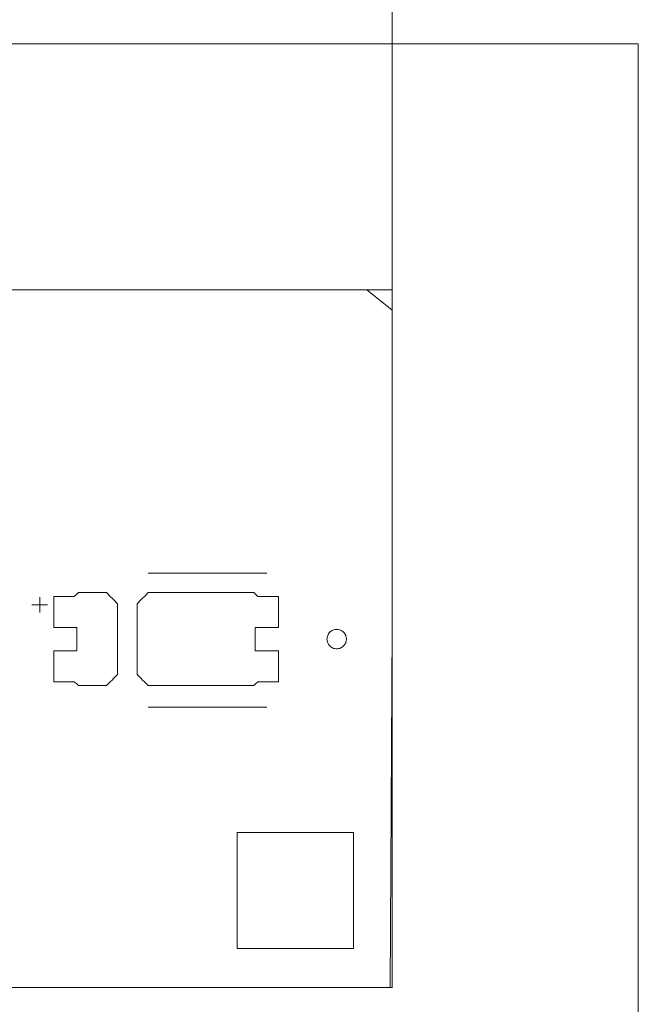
# Model space of a CAD drawing. Header units: inches. Extents: x -30 to 641, y 180 to 601.
# Tile 207 of 234: x 539 to 555, y 542 to 567. Entities that reach past the tile are written whole.
import ezdxf

# ---------------------------------------------------------------- set-up
doc = ezdxf.new("R2010")
doc.units = ezdxf.units.IN
doc.header["$MEASUREMENT"] = 0
doc.layers.add('1', color=7, linetype='Continuous')

# ---------------------------------------------------------------- blocks, each defined once
blk = doc.blocks.new('block 3')
at = {"layer": '1', "color": 8, "lineweight": 18, "true_color": 0x808080}
blk.add_lwpolyline([(554.57, 566.574), (-18.129, 566.574)], dxfattribs=at)
blk = doc.blocks.new('block 4')
at = {"layer": '1', "color": 8, "lineweight": 18, "true_color": 0x808080}
blk.add_lwpolyline([(554.57, 566.574), (554.57, 535.876)], dxfattribs=at)
blk = doc.blocks.new('block 57')
at = {"layer": '1', "color": 155, "lineweight": 18, "true_color": 0x4c7299}
blk.add_lwpolyline([(534.179, 560.224), (548.22, 560.224)], dxfattribs=at)
blk = doc.blocks.new('block 58')
at = {"layer": '1', "color": 155, "lineweight": 18, "true_color": 0x4c7299}
blk.add_lwpolyline([(548.22, 542.226), (534.179, 542.226)], dxfattribs=at)
blk = doc.blocks.new('block 64')
at = {"layer": '1', "color": 155, "lineweight": 18, "true_color": 0x4c7299}
blk.add_lwpolyline([(548.22, 560.224), (548.22, 542.226)], dxfattribs=at)
blk = doc.blocks.new('block 1377')
at = {"layer": '1', "color": 18, "lineweight": 13, "true_color": 0x4c0000}
blk.add_lwpolyline([(534.179, 560.224), (548.22, 560.224)], dxfattribs=at)
blk = doc.blocks.new('block 1381')
at = {"layer": '1', "color": 18, "lineweight": 13, "true_color": 0x4c0000}
blk.add_lwpolyline([(548.22, 560.224), (548.22, 542.226)], dxfattribs=at)
blk = doc.blocks.new('block 1385')
at = {"layer": '1', "color": 18, "lineweight": 13, "true_color": 0x4c0000}
blk.add_lwpolyline([(548.22, 560.224), (548.22, 542.226)], dxfattribs=at)
blk = doc.blocks.new('block 1389')
at = {"layer": '1', "color": 18, "lineweight": 13, "true_color": 0x4c0000}
blk.add_lwpolyline([(548.22, 542.226), (534.179, 542.226)], dxfattribs=at)
blk = doc.blocks.new('block 1417')
at = {"layer": '1', "color": 252, "lineweight": 13, "true_color": 0x848484}
blk.add_lwpolyline([(544.989, 549.461), (541.929, 549.461)], dxfattribs=at)
blk = doc.blocks.new('block 1424')
at = {"layer": '1', "color": 18, "lineweight": 13, "true_color": 0x4c0000}
blk.add_lwpolyline([(548.22, 542.226), (534.179, 542.226)], dxfattribs=at)
blk = doc.blocks.new('block 1462')
at = {"layer": '1', "color": 18, "lineweight": 13, "true_color": 0x4c0000}
blk.add_lwpolyline([(534.179, 560.224), (548.22, 560.224)], dxfattribs=at)
blk = doc.blocks.new('block 1532')
at = {"layer": '1', "color": 252, "lineweight": 13, "true_color": 0x848484}
blk.add_lwpolyline([(544.989, 552.914), (541.929, 552.914)], dxfattribs=at)
blk = doc.blocks.new('block 1533')
at = {"layer": '1', "color": 252, "lineweight": 13, "true_color": 0x848484}
blk.add_lwpolyline([(538.929, 552.095), (539.329, 552.095)], dxfattribs=at)
blk = doc.blocks.new('block 1534')
at = {"layer": '1', "color": 252, "lineweight": 13, "true_color": 0x848484}
blk.add_lwpolyline([(539.128, 551.896), (539.128, 552.296)], dxfattribs=at)
blk = doc.blocks.new('block 1706')
at = {"layer": '1', "color": 252, "lineweight": 13, "true_color": 0x848484}
blk.add_lwpolyline([(544.989, 549.461), (541.929, 549.461)], dxfattribs=at)
blk = doc.blocks.new('block 1710')
at = {"layer": '1', "color": 252, "lineweight": 13, "true_color": 0x848484}
blk.add_lwpolyline([(539.128, 551.896), (539.128, 552.296)], dxfattribs=at)
blk = doc.blocks.new('block 1713')
at = {"layer": '1', "color": 252, "lineweight": 13, "true_color": 0x848484}
blk.add_lwpolyline([(544.989, 552.914), (541.929, 552.914)], dxfattribs=at)
blk = doc.blocks.new('block 1715')
at = {"layer": '1', "color": 252, "lineweight": 13, "true_color": 0x848484}
blk.add_lwpolyline([(538.929, 552.095), (539.329, 552.095)], dxfattribs=at)
blk = doc.blocks.new('block 5116')
at = {"layer": '1', "color": 35, "lineweight": 13, "true_color": 0x99724c}
blk.add_lwpolyline([(548.22, 560.224), (548.22, 590.746)], dxfattribs=at)
blk = doc.blocks.new('block 5771')
at = {"layer": '1', "color": 18, "lineweight": 13, "true_color": 0x4c0000}
blk.add_lwpolyline([(522.666, 560.224), (527.341, 560.224), (529.679, 560.224), (530.501, 558.036), (532.805, 557.702), (534.171, 559.586), (534.711, 560.224), (535.88, 560.224), (538.218, 560.224), (547.569, 560.224), (548.22, 559.706), (548.22, 558.537), (548.22, 556.199), (548.22, 551.524), (548.166, 542.226), (538.815, 542.226), (534.179, 542.265), (533.326, 544.44), (531.016, 544.732), (529.684, 542.824), (529.107, 542.226), (527.938, 542.226), (523.263, 542.226), (522.332, 544.1)], dxfattribs=at)
blk = doc.blocks.new('block 6055')
at = {"layer": '1', "color": 252, "lineweight": 13, "true_color": 0x848484}
blk.add_lwpolyline([(546.539, 551.214), (546.54, 551.238), (546.544, 551.262), (546.55, 551.285), (546.558, 551.309), (546.569, 551.332), (546.582, 551.353), (546.597, 551.373), (546.613, 551.392), (546.632, 551.408), (546.651, 551.422), (546.671, 551.434), (546.693, 551.445), (546.716, 551.453), (546.74, 551.459), (546.764, 551.463), (546.789, 551.464), (546.814, 551.463), (546.839, 551.459), (546.863, 551.453), (546.886, 551.445), (546.908, 551.434), (546.928, 551.422), (546.947, 551.408), (546.965, 551.392), (546.982, 551.373), (546.997, 551.353), (547.01, 551.332), (547.021, 551.309), (547.029, 551.285), (547.035, 551.262), (547.038, 551.238), (547.039, 551.214), (547.038, 551.19), (547.035, 551.166), (547.029, 551.142), (547.021, 551.119), (547.01, 551.096), (546.997, 551.075), (546.982, 551.055), (546.965, 551.036), (546.947, 551.02), (546.928, 551.006), (546.908, 550.993), (546.886, 550.983), (546.863, 550.975), (546.839, 550.969), (546.814, 550.965), (546.789, 550.964), (546.764, 550.965), (546.74, 550.969), (546.716, 550.975), (546.693, 550.983), (546.671, 550.993), (546.651, 551.006), (546.632, 551.02), (546.613, 551.036), (546.597, 551.055), (546.582, 551.075), (546.569, 551.096), (546.558, 551.119), (546.55, 551.142), (546.544, 551.166), (546.54, 551.19), (546.539, 551.214)], dxfattribs=at)
blk = doc.blocks.new('block 6056')
at = {"layer": '1', "color": 252, "lineweight": 13, "true_color": 0x848484}
blk.add_open_spline([(545.289, 551.514), (545.289, 551.781), (545.289, 552.047), (545.289, 552.314), (545.113, 552.314), (544.936, 552.314), (544.759, 552.314), (544.723, 552.347), (544.688, 552.381), (544.652, 552.414), (543.744, 552.414), (542.837, 552.414), (541.929, 552.414), (541.832, 552.318), (541.736, 552.222), (541.639, 552.126), (541.639, 551.518), (541.639, 550.91), (541.639, 550.302), (541.736, 550.206), (541.832, 550.11), (541.929, 550.014), (542.837, 550.014), (543.744, 550.014), (544.652, 550.014), (544.688, 550.047), (544.723, 550.081), (544.759, 550.114), (544.936, 550.114), (545.113, 550.114), (545.289, 550.114), (545.289, 550.381), (545.289, 550.647), (545.289, 550.914), (545.089, 550.914), (544.889, 550.914), (544.689, 550.914), (544.689, 551.114), (544.689, 551.314), (544.689, 551.514), (544.889, 551.514), (545.089, 551.514), (545.289, 551.514)], degree=3, knots=[0, 0, 0, 0, 1, 1, 1, 2, 2, 2, 3, 3, 3, 4, 4, 4, 5, 5, 5, 6, 6, 6, 7, 7, 7, 8, 8, 8, 9, 9, 9, 10, 10, 10, 11, 11, 11, 12, 12, 12, 13, 13, 13, 14, 14, 14, 14], dxfattribs=at)
blk = doc.blocks.new('block 6057')
at = {"layer": '1', "color": 252, "lineweight": 13, "true_color": 0x848484}
blk.add_open_spline([(545.289, 551.514), (545.289, 551.781), (545.289, 552.047), (545.289, 552.314), (545.113, 552.314), (544.936, 552.314), (544.759, 552.314), (544.723, 552.347), (544.688, 552.381), (544.652, 552.414), (543.744, 552.414), (542.837, 552.414), (541.929, 552.414), (541.832, 552.318), (541.736, 552.222), (541.639, 552.126), (541.639, 551.518), (541.639, 550.91), (541.639, 550.302), (541.736, 550.206), (541.832, 550.11), (541.929, 550.014), (542.837, 550.014), (543.744, 550.014), (544.652, 550.014), (544.688, 550.047), (544.723, 550.081), (544.759, 550.114), (544.936, 550.114), (545.113, 550.114), (545.289, 550.114), (545.289, 550.381), (545.289, 550.647), (545.289, 550.914), (545.089, 550.914), (544.889, 550.914), (544.689, 550.914), (544.689, 551.114), (544.689, 551.314), (544.689, 551.514), (544.889, 551.514), (545.089, 551.514), (545.289, 551.514)], degree=3, knots=[0, 0, 0, 0, 1, 1, 1, 2, 2, 2, 3, 3, 3, 4, 4, 4, 5, 5, 5, 6, 6, 6, 7, 7, 7, 8, 8, 8, 9, 9, 9, 10, 10, 10, 11, 11, 11, 12, 12, 12, 13, 13, 13, 14, 14, 14, 14], dxfattribs=at)
blk = doc.blocks.new('block 6058')
at = {"layer": '1', "color": 252, "lineweight": 13, "true_color": 0x848484}
blk.add_open_spline([(540.85, 552.414), (540.946, 552.318), (541.043, 552.222), (541.139, 552.126), (541.139, 551.518), (541.139, 550.91), (541.139, 550.302), (541.043, 550.206), (540.946, 550.11), (540.85, 550.014), (540.609, 550.014), (540.368, 550.014), (540.127, 550.014), (540.091, 550.047), (540.055, 550.081), (540.02, 550.114), (539.843, 550.114), (539.666, 550.114), (539.489, 550.114), (539.489, 550.381), (539.489, 550.647), (539.489, 550.914), (539.689, 550.914), (539.889, 550.914), (540.089, 550.914), (540.089, 551.114), (540.089, 551.314), (540.089, 551.514), (539.889, 551.514), (539.689, 551.514), (539.489, 551.514), (539.489, 551.781), (539.489, 552.047), (539.489, 552.314), (539.666, 552.314), (539.843, 552.314), (540.02, 552.314), (540.055, 552.347), (540.091, 552.381), (540.127, 552.414), (540.368, 552.414), (540.609, 552.414), (540.85, 552.414)], degree=3, knots=[0, 0, 0, 0, 1, 1, 1, 2, 2, 2, 3, 3, 3, 4, 4, 4, 5, 5, 5, 6, 6, 6, 7, 7, 7, 8, 8, 8, 9, 9, 9, 10, 10, 10, 11, 11, 11, 12, 12, 12, 13, 13, 13, 14, 14, 14, 14], dxfattribs=at)
blk = doc.blocks.new('block 6059')
at = {"layer": '1', "color": 252, "lineweight": 13, "true_color": 0x848484}
blk.add_open_spline([(540.85, 552.414), (540.946, 552.318), (541.043, 552.222), (541.139, 552.126), (541.139, 551.518), (541.139, 550.91), (541.139, 550.302), (541.043, 550.206), (540.946, 550.11), (540.85, 550.014), (540.609, 550.014), (540.368, 550.014), (540.127, 550.014), (540.091, 550.047), (540.055, 550.081), (540.02, 550.114), (539.843, 550.114), (539.666, 550.114), (539.489, 550.114), (539.489, 550.381), (539.489, 550.647), (539.489, 550.914), (539.689, 550.914), (539.889, 550.914), (540.089, 550.914), (540.089, 551.114), (540.089, 551.314), (540.089, 551.514), (539.889, 551.514), (539.689, 551.514), (539.489, 551.514), (539.489, 551.781), (539.489, 552.047), (539.489, 552.314), (539.666, 552.314), (539.843, 552.314), (540.02, 552.314), (540.055, 552.347), (540.091, 552.381), (540.127, 552.414), (540.368, 552.414), (540.609, 552.414), (540.85, 552.414)], degree=3, knots=[0, 0, 0, 0, 1, 1, 1, 2, 2, 2, 3, 3, 3, 4, 4, 4, 5, 5, 5, 6, 6, 6, 7, 7, 7, 8, 8, 8, 9, 9, 9, 10, 10, 10, 11, 11, 11, 12, 12, 12, 13, 13, 13, 14, 14, 14, 14], dxfattribs=at)
blk = doc.blocks.new('block 6092')
at = {"layer": '1', "color": 18, "lineweight": 13, "true_color": 0x4c0000}
blk.add_open_spline([(547.221, 543.226), (546.221, 543.226), (545.221, 543.226), (544.221, 543.226), (544.221, 544.226), (544.221, 545.226), (544.221, 546.226), (545.221, 546.226), (546.221, 546.226), (547.221, 546.226), (547.221, 545.226), (547.221, 544.226), (547.221, 543.226)], degree=3, knots=[0, 0, 0, 0, 1, 1, 1, 2, 2, 2, 3, 3, 3, 4, 4, 4, 4], dxfattribs=at)
blk = doc.blocks.new('block 6109')
at = {"layer": '1', "color": 18, "lineweight": 13, "true_color": 0x4c0000}
blk.add_open_spline([(547.221, 543.226), (546.221, 543.226), (545.221, 543.226), (544.221, 543.226), (544.221, 544.226), (544.221, 545.226), (544.221, 546.226), (545.221, 546.226), (546.221, 546.226), (547.221, 546.226), (547.221, 545.226), (547.221, 544.226), (547.221, 543.226)], degree=3, knots=[0, 0, 0, 0, 1, 1, 1, 2, 2, 2, 3, 3, 3, 4, 4, 4, 4], dxfattribs=at)
blk = doc.blocks.new('block 6404')
at = {"layer": '1', "color": 252, "lineweight": 13, "true_color": 0x848484}
blk.add_open_spline([(540.85, 552.414), (540.946, 552.318), (541.043, 552.222), (541.139, 552.126), (541.139, 551.518), (541.139, 550.91), (541.139, 550.302), (541.043, 550.206), (540.946, 550.11), (540.85, 550.014), (540.609, 550.014), (540.368, 550.014), (540.127, 550.014), (540.091, 550.047), (540.055, 550.081), (540.02, 550.114), (539.843, 550.114), (539.666, 550.114), (539.489, 550.114), (539.489, 550.381), (539.489, 550.647), (539.489, 550.914), (539.689, 550.914), (539.889, 550.914), (540.089, 550.914), (540.089, 551.114), (540.089, 551.314), (540.089, 551.514), (539.889, 551.514), (539.689, 551.514), (539.489, 551.514), (539.489, 551.781), (539.489, 552.047), (539.489, 552.314), (539.666, 552.314), (539.843, 552.314), (540.02, 552.314), (540.055, 552.347), (540.091, 552.381), (540.127, 552.414), (540.368, 552.414), (540.609, 552.414), (540.85, 552.414)], degree=3, knots=[0, 0, 0, 0, 1, 1, 1, 2, 2, 2, 3, 3, 3, 4, 4, 4, 5, 5, 5, 6, 6, 6, 7, 7, 7, 8, 8, 8, 9, 9, 9, 10, 10, 10, 11, 11, 11, 12, 12, 12, 13, 13, 13, 14, 14, 14, 14], dxfattribs=at)
blk = doc.blocks.new('block 6407')
at = {"layer": '1', "color": 252, "lineweight": 13, "true_color": 0x848484}
blk.add_open_spline([(545.289, 551.514), (545.289, 551.781), (545.289, 552.047), (545.289, 552.314), (545.113, 552.314), (544.936, 552.314), (544.759, 552.314), (544.723, 552.347), (544.688, 552.381), (544.652, 552.414), (543.744, 552.414), (542.837, 552.414), (541.929, 552.414), (541.832, 552.318), (541.736, 552.222), (541.639, 552.126), (541.639, 551.518), (541.639, 550.91), (541.639, 550.302), (541.736, 550.206), (541.832, 550.11), (541.929, 550.014), (542.837, 550.014), (543.744, 550.014), (544.652, 550.014), (544.688, 550.047), (544.723, 550.081), (544.759, 550.114), (544.936, 550.114), (545.113, 550.114), (545.289, 550.114), (545.289, 550.381), (545.289, 550.647), (545.289, 550.914), (545.089, 550.914), (544.889, 550.914), (544.689, 550.914), (544.689, 551.114), (544.689, 551.314), (544.689, 551.514), (544.889, 551.514), (545.089, 551.514), (545.289, 551.514)], degree=3, knots=[0, 0, 0, 0, 1, 1, 1, 2, 2, 2, 3, 3, 3, 4, 4, 4, 5, 5, 5, 6, 6, 6, 7, 7, 7, 8, 8, 8, 9, 9, 9, 10, 10, 10, 11, 11, 11, 12, 12, 12, 13, 13, 13, 14, 14, 14, 14], dxfattribs=at)
blk = doc.blocks.new('block 6410')
at = {"layer": '1', "color": 252, "lineweight": 13, "true_color": 0x848484}
blk.add_open_spline([(545.289, 551.514), (545.289, 551.781), (545.289, 552.047), (545.289, 552.314), (545.113, 552.314), (544.936, 552.314), (544.759, 552.314), (544.723, 552.347), (544.688, 552.381), (544.652, 552.414), (543.744, 552.414), (542.837, 552.414), (541.929, 552.414), (541.832, 552.318), (541.736, 552.222), (541.639, 552.126), (541.639, 551.518), (541.639, 550.91), (541.639, 550.302), (541.736, 550.206), (541.832, 550.11), (541.929, 550.014), (542.837, 550.014), (543.744, 550.014), (544.652, 550.014), (544.688, 550.047), (544.723, 550.081), (544.759, 550.114), (544.936, 550.114), (545.113, 550.114), (545.289, 550.114), (545.289, 550.381), (545.289, 550.647), (545.289, 550.914), (545.089, 550.914), (544.889, 550.914), (544.689, 550.914), (544.689, 551.114), (544.689, 551.314), (544.689, 551.514), (544.889, 551.514), (545.089, 551.514), (545.289, 551.514)], degree=3, knots=[0, 0, 0, 0, 1, 1, 1, 2, 2, 2, 3, 3, 3, 4, 4, 4, 5, 5, 5, 6, 6, 6, 7, 7, 7, 8, 8, 8, 9, 9, 9, 10, 10, 10, 11, 11, 11, 12, 12, 12, 13, 13, 13, 14, 14, 14, 14], dxfattribs=at)
blk = doc.blocks.new('block 6413')
at = {"layer": '1', "color": 252, "lineweight": 13, "true_color": 0x848484}
blk.add_lwpolyline([(546.539, 551.214), (546.54, 551.238), (546.544, 551.262), (546.55, 551.285), (546.558, 551.309), (546.569, 551.332), (546.582, 551.353), (546.597, 551.373), (546.613, 551.392), (546.632, 551.408), (546.651, 551.422), (546.671, 551.434), (546.693, 551.445), (546.716, 551.453), (546.74, 551.459), (546.764, 551.463), (546.789, 551.464), (546.814, 551.463), (546.839, 551.459), (546.863, 551.453), (546.886, 551.445), (546.908, 551.434), (546.928, 551.422), (546.947, 551.408), (546.965, 551.392), (546.982, 551.373), (546.997, 551.353), (547.01, 551.332), (547.021, 551.309), (547.029, 551.285), (547.035, 551.262), (547.038, 551.238), (547.039, 551.214), (547.038, 551.19), (547.035, 551.166), (547.029, 551.142), (547.021, 551.119), (547.01, 551.096), (546.997, 551.075), (546.982, 551.055), (546.965, 551.036), (546.947, 551.02), (546.928, 551.006), (546.908, 550.993), (546.886, 550.983), (546.863, 550.975), (546.839, 550.969), (546.814, 550.965), (546.789, 550.964), (546.764, 550.965), (546.74, 550.969), (546.716, 550.975), (546.693, 550.983), (546.671, 550.993), (546.651, 551.006), (546.632, 551.02), (546.613, 551.036), (546.597, 551.055), (546.582, 551.075), (546.569, 551.096), (546.558, 551.119), (546.55, 551.142), (546.544, 551.166), (546.54, 551.19), (546.539, 551.214)], dxfattribs=at)
blk = doc.blocks.new('block 6417')
at = {"layer": '1', "color": 252, "lineweight": 13, "true_color": 0x848484}
blk.add_open_spline([(540.85, 552.414), (540.946, 552.318), (541.043, 552.222), (541.139, 552.126), (541.139, 551.518), (541.139, 550.91), (541.139, 550.302), (541.043, 550.206), (540.946, 550.11), (540.85, 550.014), (540.609, 550.014), (540.368, 550.014), (540.127, 550.014), (540.091, 550.047), (540.055, 550.081), (540.02, 550.114), (539.843, 550.114), (539.666, 550.114), (539.489, 550.114), (539.489, 550.381), (539.489, 550.647), (539.489, 550.914), (539.689, 550.914), (539.889, 550.914), (540.089, 550.914), (540.089, 551.114), (540.089, 551.314), (540.089, 551.514), (539.889, 551.514), (539.689, 551.514), (539.489, 551.514), (539.489, 551.781), (539.489, 552.047), (539.489, 552.314), (539.666, 552.314), (539.843, 552.314), (540.02, 552.314), (540.055, 552.347), (540.091, 552.381), (540.127, 552.414), (540.368, 552.414), (540.609, 552.414), (540.85, 552.414)], degree=3, knots=[0, 0, 0, 0, 1, 1, 1, 2, 2, 2, 3, 3, 3, 4, 4, 4, 5, 5, 5, 6, 6, 6, 7, 7, 7, 8, 8, 8, 9, 9, 9, 10, 10, 10, 11, 11, 11, 12, 12, 12, 13, 13, 13, 14, 14, 14, 14], dxfattribs=at)

msp = doc.modelspace()

# ---------------------------------------------------------------- block references
at = {"layer": '1'}
for name in ['block 5116', 'block 3', 'block 4', 'block 5771', 'block 57', 'block 1377', 'block 1462', 'block 64', 'block 1381', 'block 1385', 'block 1532', 'block 1713', 'block 6058', 'block 6059', 'block 6404', 'block 6417', 'block 6056', 'block 6057', 'block 6407', 'block 6410', 'block 1534', 'block 1710', 'block 1533', 'block 1715', 'block 6055', 'block 6413', 'block 1417', 'block 1706', 'block 6092', 'block 6109', 'block 58', 'block 1389', 'block 1424']:
    msp.add_blockref(name, (0, 0), dxfattribs=at)

doc.saveas('drawing.dxf')
